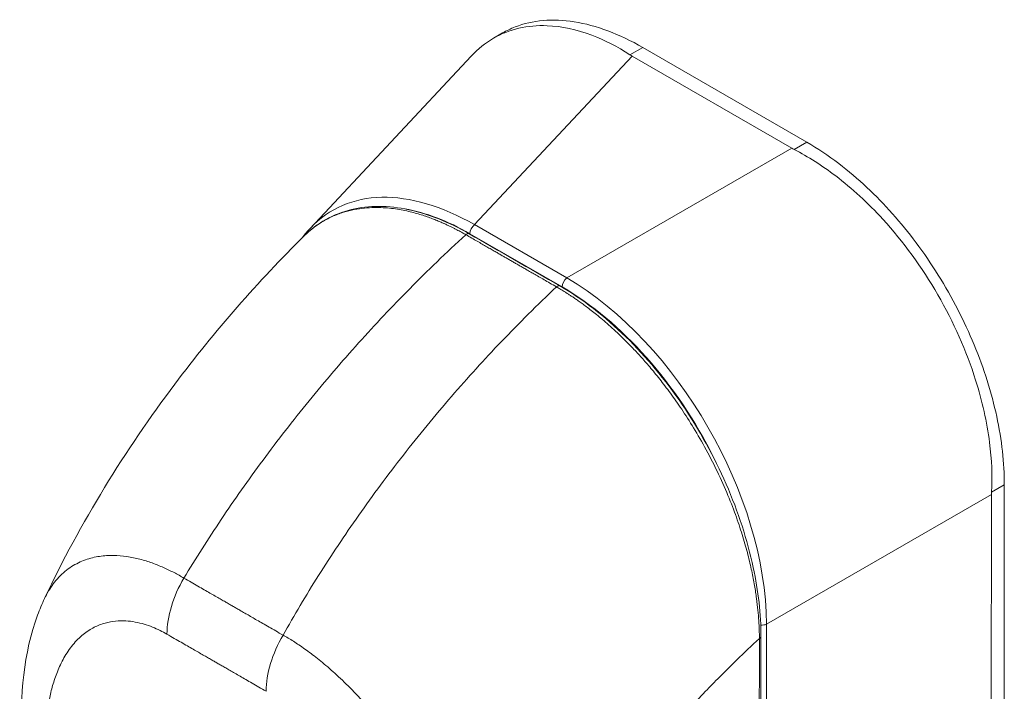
# Model space of a CAD drawing. Header units: inches. Extents: x 7 to 216, y 7 to 136.
# Tile 27 of 30: x 206.52 to 208.78, y 110.48 to 112.02. Entities that reach past the tile are written whole.
import ezdxf

# ---------------------------------------------------------------- set-up
doc = ezdxf.new("R2010")
doc.units = ezdxf.units.IN
doc.header["$LTSCALE"] = 13
doc.header["$MEASUREMENT"] = 0
doc.layers.add('Visible (ANSI)', color=7, linetype='Continuous', lineweight=5)
doc.layers.add('Visible Narrow (ANSI)', color=7, linetype='Continuous', lineweight=5)

msp = doc.modelspace()

# ---------------------------------------------------------------- linework, layer by layer
at = {"layer": 'Visible (ANSI)'}
for p, q in [((207.609, 111.9763), (207.6297, 111.9883)), ((208.3269, 111.738), (207.9509, 111.9551)), ((207.1894, 111.5412), (207.5579, 111.9355)), ((208.2924, 111.7241), (207.9267, 111.9352)), ((208.7785, 110.1387), (208.7794, 110.9529)), ((208.7492, 110.1228), (208.7501, 110.9301))]:
    msp.add_line(p, q, dxfattribs=at)
for centre, major_axis, ratio, start_param, end_param in [((208.0115, 111.984), (0.1198, -0.0001), 0.576597, 3.866362, 3.927445), ((208.3771, 111.7729), (0.1198, -0.0001), 0.576597, 3.927807, 3.98889), ((208.8348, 110.9788), (-0.0599, -0.1037), 0.577359, 5.435228, 5.496311)]:
    msp.add_ellipse(centre, major_axis=major_axis, ratio=ratio, start_param=start_param, end_param=end_param, dxfattribs=at)
for points, knots in [([(207.9217, 111.9383), (207.893, 111.957), (207.8637, 111.972), (207.7996, 111.9963), (207.765, 112.0037), (207.6867, 112.0069), (207.6451, 111.9971), (207.5902, 111.9655), (207.5732, 111.9518), (207.5579, 111.9355)], [-2.743472, -2.743472, -2.743472, -2.743472, -2.38819, -2.38819, -1.960551, -1.960551, -1.371951, -1.371951, -1.068686, -1.068686, -1.068686, -1.068686]), ([(207.6297, 111.9883), (207.639, 111.9936), (207.6679, 112.0075), (207.7218, 112.0198), (207.7937, 112.0168), (207.8709, 111.996), (207.9243, 111.9705), (207.9509, 111.9551)], [0.5004143, 0.5004143, 0.5004143, 0.5004143, 0.5552985, 0.6652244, 0.7756204, 0.8877415, 1, 1, 1, 1]), ([(208.3269, 111.738), (208.3514, 111.7238), (208.3982, 111.6926), (208.464, 111.6367), (208.5236, 111.5754), (208.5786, 111.5079), (208.6291, 111.4341), (208.6738, 111.3553), (208.7116, 111.2739), (208.7416, 111.1913), (208.7634, 111.109), (208.7766, 111.0288), (208.7795, 110.9776), (208.7794, 110.9529)], [0, 0, 0, 0, 0.103179, 0.19641, 0.284272, 0.371718, 0.461564, 0.551364, 0.640801, 0.730189, 0.82001, 0.909949, 1, 1, 1, 1]), ([(208.7503, 110.9361), (208.7522, 110.9726), (208.7506, 111.0108), (208.7396, 111.0966), (208.7289, 111.1445), (208.6927, 111.2592), (208.6634, 111.3254), (208.5909, 111.4512), (208.5483, 111.5097), (208.4671, 111.5986), (208.4309, 111.632), (208.362, 111.6844), (208.3301, 111.7047), (208.2978, 111.7212)], [-2.744293, -2.744293, -2.744293, -2.744293, -2.388759, -2.388759, -1.963257, -1.963257, -1.372369, -1.372369, -0.781853, -0.781853, -0.353962, -0.353962, 0, 0, 0, 0]), ([(207.1749, 111.523), (207.2049, 111.5528), (207.2421, 111.5736), (207.3235, 111.5934), (207.3684, 111.5932), (207.4595, 111.5738), (207.5068, 111.555), (207.5533, 111.5281)], [0, 0, 0, 0, 0.569373, 0.569373, 1.12394, 1.12394, 1.661133, 1.661133, 1.661133, 1.661133]), ([(206.5802, 110.6921), (206.6622, 110.866), (206.765, 111.0321), (206.9701, 111.3053), (207.0702, 111.4194), (207.175, 111.5231)], [0, 0, 0, 0, 1.578038, 1.578038, 2.854127, 2.854127, 2.854127, 2.854127]), ([(207.761, 111.4086), (207.8123, 111.379), (207.8642, 111.3389), (207.9586, 111.2464), (208.0027, 111.1934), (208.0803, 111.0795), (208.1147, 111.0172), (208.1697, 110.8911), (208.1909, 110.8258), (208.2159, 110.7087), (208.2219, 110.6552), (208.2218, 110.6054)], [0, 0, 0, 0, 0.592261, 0.592261, 1.15936, 1.15936, 1.72922, 1.72922, 2.301387, 2.301387, 2.798391, 2.798391, 2.798391, 2.798391]), ([(206.5283, 110.3704), (206.5232, 110.4698), (206.5323, 110.5671), (206.5691, 110.667), (206.5744, 110.6797), (206.5802, 110.6921)], [0, 0, 0, 0, 0.923767, 0.923767, 1.060411, 1.060411, 1.060411, 1.060411])]:
    msp.add_open_spline(points, degree=3, knots=knots, dxfattribs=at)
for points in [[(207.171, 111.5192), (207.1768, 111.527), (207.1829, 111.5343), (207.1894, 111.5412)], [(207.5533, 111.5281), (207.6225, 111.4883), (207.6918, 111.4484), (207.761, 111.4086)], [(207.175, 111.5231), (207.175, 111.5231), (207.175, 111.5231), (207.175, 111.5231)], [(207.477, 111.1132), (207.477, 111.1132), (207.477, 111.1132), (207.477, 111.1132)], [(208.2218, 110.6054), (208.2216, 110.3768), (208.2208, 110.1485), (208.2193, 109.9208)], [(208.1103, 110.4952), (208.1103, 110.4952), (208.1103, 110.4952), (208.1103, 110.4952)]]:
    msp.add_open_spline(points, degree=3, dxfattribs=at)
at = {"layer": 'Visible Narrow (ANSI)'}
for p, q in [((207.9509, 111.9551), (207.9217, 111.9383)), ((207.5657, 111.549), (207.9267, 111.9352)), ((208.3269, 111.738), (208.2978, 111.7212)), ((207.7768, 111.4271), (208.2924, 111.7241)), ((207.7768, 111.4271), (207.5657, 111.549)), ((207.7662, 111.4062), (207.555, 111.5281)), ((208.7794, 110.9529), (208.7503, 110.9361)), ((208.2345, 110.633), (208.7501, 110.9301)), ((208.2337, 109.9302), (208.2345, 110.633))]:
    msp.add_line(p, q, dxfattribs=at)
for centre, major_axis, ratio, start_param, end_param in [((207.5812, 110.9968), (-0.3425, 0.5841), 0.56181, 5.509115, 6.44858), ((207.5683, 110.9893), (-0.3291, 0.5714), 0.560917, 6.055913, 6.055925), ((207.5683, 110.9893), (-0.3291, 0.5714), 0.560917, 5.513489, 5.845222), ((207.5679, 111.5355), (0.0091, 0.0158), 0.577359, 0.958636, 2.354898), ((207.5478, 111.5186), (0.00547, 0.0095), 0.578078, 0, 1.078906), ((207.7791, 111.4136), (0.0091, 0.0158), 0.577359, 0.958636, 2.354899), ((207.7646, 110.8909), (-0.3284, 0.5703), 0.589343, 3.942766, 5.483404), ((207.7555, 111.3991), (0.00547, 0.0095), 0.578109, 0, 1.078879), ((207.7517, 110.8834), (-0.3192, 0.5544), 0.595796, 4.606594, 5.48341), ((207.6594, 110.4422), (-0.3739, 0.6494), 0.578093, 5.837417, 5.837418), ((206.99, 110.6847), (-0.0912, -0.1584), 0.578009, 4.702277, 5.495927), ((208.224, 110.6417), (0.0183, 0), 0.576597, 4.564184, 5.32389), ((207.2173, 110.5538), (-0.0912, -0.1584), 0.578177, 4.70213, 5.49578), ((208.2108, 110.6054), (0.011, 0), 0.576398, 5.458529, 6.283185), ((207.2071, 110.5635), (0.0548, 0), 0.575829, 2.433239, 2.433249), ((207.22, 110.556), (0.0365, -0.0634), 0.578093, 3.991762, 3.991769), ((207.6594, 110.4421), (-0.374, 0.6495), 0.578093, 4.472651, 4.472653)]:
    msp.add_ellipse(centre, major_axis=major_axis, ratio=ratio, start_param=start_param, end_param=end_param, dxfattribs=at)
for points, knots in [([(207.5456, 111.5259), (207.5444, 111.5266), (207.5432, 111.5273), (207.5419, 111.528), (207.5406, 111.5288), (207.5391, 111.5296), (207.5376, 111.5304), (207.5376, 111.5305), (207.5376, 111.5305), (207.5376, 111.5305), (207.5361, 111.5313), (207.5345, 111.5322), (207.5328, 111.5331), (207.5328, 111.5331), (207.5328, 111.5331), (207.5328, 111.5331), (207.5311, 111.534), (207.5294, 111.5349), (207.5277, 111.5359), (207.5276, 111.5359), (207.5276, 111.5359), (207.5276, 111.5359), (207.5258, 111.5368), (207.524, 111.5378), (207.5221, 111.5388), (207.5221, 111.5388), (207.5221, 111.5388), (207.5221, 111.5388), (207.5202, 111.5398), (207.5183, 111.5407), (207.5163, 111.5417), (207.5163, 111.5417), (207.5162, 111.5418), (207.5162, 111.5418), (207.5142, 111.5428), (207.5122, 111.5438), (207.51, 111.5448), (207.51, 111.5448), (207.51, 111.5448), (207.51, 111.5449), (207.5078, 111.5459), (207.5056, 111.547), (207.5032, 111.5481), (207.5032, 111.5481), (207.5031, 111.5481), (207.5031, 111.5481), (207.5007, 111.5492), (207.4982, 111.5504), (207.4956, 111.5516), (207.4955, 111.5516), (207.4955, 111.5516), (207.4955, 111.5516), (207.4928, 111.5528), (207.49, 111.5541), (207.4869, 111.5554), (207.4869, 111.5554), (207.4869, 111.5554), (207.4869, 111.5554), (207.4838, 111.5567), (207.4806, 111.558), (207.4772, 111.5594), (207.4771, 111.5594), (207.4771, 111.5595), (207.4771, 111.5595), (207.4736, 111.5609), (207.4699, 111.5623), (207.466, 111.5637), (207.466, 111.5638), (207.466, 111.5638), (207.4659, 111.5638), (207.462, 111.5652), (207.4579, 111.5667), (207.4536, 111.5682), (207.4536, 111.5682), (207.4535, 111.5682), (207.4535, 111.5682), (207.4492, 111.5697), (207.4448, 111.5711), (207.4401, 111.5725), (207.4401, 111.5725), (207.4401, 111.5725), (207.4401, 111.5725), (207.4354, 111.574), (207.4306, 111.5753), (207.4256, 111.5766), (207.4256, 111.5767), (207.4256, 111.5767), (207.4255, 111.5767), (207.4206, 111.578), (207.4154, 111.5792), (207.4101, 111.5804), (207.41, 111.5804), (207.41, 111.5804), (207.41, 111.5804), (207.4047, 111.5816), (207.3991, 111.5827), (207.3934, 111.5837), (207.3934, 111.5837), (207.3933, 111.5837), (207.3933, 111.5837), (207.3876, 111.5847), (207.3816, 111.5855), (207.3755, 111.5863), (207.3755, 111.5863), (207.3754, 111.5863), (207.3754, 111.5863), (207.3692, 111.587), (207.3628, 111.5875), (207.3562, 111.5879), (207.3562, 111.5879), (207.3562, 111.5879), (207.3561, 111.5879), (207.3495, 111.5883), (207.3427, 111.5884), (207.3355, 111.5883), (207.3355, 111.5883), (207.3355, 111.5883), (207.3355, 111.5883), (207.3283, 111.5882), (207.321, 111.5878), (207.3134, 111.587), (207.3133, 111.587), (207.3133, 111.587), (207.3133, 111.587), (207.3057, 111.5863), (207.2978, 111.5852), (207.2897, 111.5836), (207.2897, 111.5836), (207.2897, 111.5836), (207.2897, 111.5836), (207.2816, 111.582), (207.2734, 111.5799), (207.265, 111.5773), (207.265, 111.5773), (207.2649, 111.5773), (207.2649, 111.5773), (207.2565, 111.5747), (207.248, 111.5715), (207.2392, 111.5675), (207.2392, 111.5675), (207.2392, 111.5675), (207.2392, 111.5675), (207.2305, 111.5635), (207.2216, 111.5588), (207.2126, 111.5531), (207.2126, 111.5531), (207.2126, 111.5531), (207.2126, 111.5531), (207.2036, 111.5474), (207.1945, 111.5408), (207.1854, 111.5329), (207.1854, 111.5329), (207.1854, 111.5329), (207.1854, 111.5329), (207.1819, 111.5298), (207.1784, 111.5265), (207.175, 111.5231)], [0, 0, 0, 0, 0.0266821, 0.0266821, 0.0266821, 0.0537236, 0.0537236, 0.0537236, 0.0540541, 0.0540541, 0.0540541, 0.0807638, 0.0807638, 0.0807638, 0.0810811, 0.0810811, 0.0810811, 0.1078045, 0.1078045, 0.1078045, 0.1081081, 0.1081081, 0.1081081, 0.1348444, 0.1348444, 0.1348444, 0.1351351, 0.1351351, 0.1351351, 0.1618839, 0.1618839, 0.1618839, 0.1621622, 0.1621622, 0.1621622, 0.1889244, 0.1889244, 0.1889244, 0.1891892, 0.1891892, 0.1891892, 0.2159652, 0.2159652, 0.2159652, 0.2162162, 0.2162162, 0.2162162, 0.243006, 0.243006, 0.243006, 0.2432432, 0.2432432, 0.2432432, 0.2700466, 0.2700466, 0.2700466, 0.2702703, 0.2702703, 0.2702703, 0.2970878, 0.2970878, 0.2970878, 0.2972973, 0.2972973, 0.2972973, 0.3241293, 0.3241293, 0.3241293, 0.3243243, 0.3243243, 0.3243243, 0.3511695, 0.3511695, 0.3511695, 0.3513514, 0.3513514, 0.3513514, 0.3782099, 0.3782099, 0.3782099, 0.3783784, 0.3783784, 0.3783784, 0.4052505, 0.4052505, 0.4052505, 0.4054054, 0.4054054, 0.4054054, 0.4322909, 0.4322909, 0.4322909, 0.4324324, 0.4324324, 0.4324324, 0.4593316, 0.4593316, 0.4593316, 0.4594595, 0.4594595, 0.4594595, 0.4863722, 0.4863722, 0.4863722, 0.4864865, 0.4864865, 0.4864865, 0.5134128, 0.5134128, 0.5134128, 0.5135135, 0.5135135, 0.5135135, 0.5404535, 0.5404535, 0.5404535, 0.5405405, 0.5405405, 0.5405405, 0.5674942, 0.5674942, 0.5674942, 0.5675676, 0.5675676, 0.5675676, 0.5945348, 0.5945348, 0.5945348, 0.5945946, 0.5945946, 0.5945946, 0.6215754, 0.6215754, 0.6215754, 0.6216216, 0.6216216, 0.6216216, 0.648616, 0.648616, 0.648616, 0.6486486, 0.6486486, 0.6486486, 0.6756567, 0.6756567, 0.6756567, 0.6756757, 0.6756757, 0.6756757, 0.7026974, 0.7026974, 0.7026974, 0.7027027, 0.7027027, 0.7027027, 0.7132097, 0.7132097, 0.7132097, 0.7132097]), ([(206.8994, 110.739), (206.9263, 110.7835), (206.9549, 110.8284), (206.9851, 110.8735), (207.0154, 110.9186), (207.0472, 110.9639), (207.0808, 111.0092), (207.1143, 111.0546), (207.1495, 111.1), (207.1863, 111.1451), (207.2232, 111.1903), (207.2616, 111.2352), (207.2999, 111.2778), (207.3382, 111.3205), (207.3764, 111.361), (207.417, 111.4022), (207.4576, 111.4433), (207.5008, 111.485), (207.5456, 111.5259)], [0, 0, 0, 0, 0.166667, 0.166667, 0.166667, 0.333333, 0.333333, 0.333333, 0.5, 0.5, 0.5, 0.666667, 0.666667, 0.666667, 0.833333, 0.833333, 0.833333, 1, 1, 1, 1]), ([(207.7533, 111.4063), (207.748, 111.4094), (207.743, 111.4122), (207.7383, 111.415), (207.7335, 111.4177), (207.7291, 111.4203), (207.7248, 111.4227), (207.7206, 111.4252), (207.7165, 111.4275), (207.7127, 111.4297), (207.7088, 111.4319), (207.7052, 111.434), (207.7017, 111.436), (207.6982, 111.438), (207.6949, 111.4399), (207.6918, 111.4417), (207.6886, 111.4436), (207.6856, 111.4453), (207.6827, 111.447), (207.6798, 111.4486), (207.6771, 111.4502), (207.6745, 111.4517), (207.6719, 111.4532), (207.6694, 111.4546), (207.667, 111.456), (207.6646, 111.4574), (207.6622, 111.4588), (207.6597, 111.4602), (207.6572, 111.4616), (207.6547, 111.4631), (207.652, 111.4647), (207.6493, 111.4662), (207.6465, 111.4678), (207.6438, 111.4694), (207.6412, 111.4709), (207.6387, 111.4723), (207.6363, 111.4737), (207.6338, 111.4751), (207.6314, 111.4765), (207.6289, 111.4779), (207.6265, 111.4794), (207.6239, 111.4808), (207.6212, 111.4824), (207.6185, 111.484), (207.6156, 111.4856), (207.6126, 111.4873), (207.6097, 111.489), (207.6066, 111.4908), (207.6034, 111.4926), (207.6002, 111.4945), (207.5969, 111.4964), (207.5935, 111.4983), (207.5901, 111.5003), (207.5865, 111.5023), (207.5829, 111.5045), (207.5792, 111.5066), (207.5754, 111.5088), (207.5714, 111.5111), (207.5674, 111.5133), (207.5633, 111.5157), (207.5591, 111.5182), (207.5548, 111.5206), (207.5503, 111.5232), (207.5456, 111.5259)], [0, 0, 0, 0, 0.047619, 0.047619, 0.047619, 0.095238, 0.095238, 0.095238, 0.142857, 0.142857, 0.142857, 0.190476, 0.190476, 0.190476, 0.238095, 0.238095, 0.238095, 0.285714, 0.285714, 0.285714, 0.333333, 0.333333, 0.333333, 0.380952, 0.380952, 0.380952, 0.428571, 0.428571, 0.428571, 0.47619, 0.47619, 0.47619, 0.52381, 0.52381, 0.52381, 0.571429, 0.571429, 0.571429, 0.619048, 0.619048, 0.619048, 0.666667, 0.666667, 0.666667, 0.714286, 0.714286, 0.714286, 0.761905, 0.761905, 0.761905, 0.809524, 0.809524, 0.809524, 0.857143, 0.857143, 0.857143, 0.904762, 0.904762, 0.904762, 0.952381, 0.952381, 0.952381, 1, 1, 1, 1]), ([(207.1267, 110.6081), (207.1522, 110.6534), (207.1794, 110.6991), (207.2083, 110.745), (207.2373, 110.7909), (207.2679, 110.8368), (207.3002, 110.8829), (207.3325, 110.9289), (207.3666, 110.975), (207.4024, 111.0208), (207.4381, 111.0665), (207.4755, 111.112), (207.5128, 111.1552), (207.5502, 111.1984), (207.5874, 111.2395), (207.6272, 111.2811), (207.667, 111.3228), (207.7093, 111.3649), (207.7533, 111.4063)], [0, 0, 0, 0, 0.166667, 0.166667, 0.166667, 0.333333, 0.333333, 0.333333, 0.5, 0.5, 0.5, 0.666667, 0.666667, 0.666667, 0.833333, 0.833333, 0.833333, 1, 1, 1, 1]), ([(208.2183, 110.6007), (208.2183, 110.6067), (208.2181, 110.6131), (208.2179, 110.6199), (208.2177, 110.6266), (208.2173, 110.6338), (208.2168, 110.6413), (208.2163, 110.6489), (208.2157, 110.6569), (208.2149, 110.6654), (208.214, 110.6738), (208.213, 110.6828), (208.2117, 110.6922), (208.2104, 110.7016), (208.2089, 110.7115), (208.2071, 110.722), (208.2053, 110.7325), (208.2032, 110.7436), (208.2007, 110.7552), (208.1982, 110.7669), (208.1953, 110.7793), (208.192, 110.7923), (208.1886, 110.8053), (208.1848, 110.8189), (208.1804, 110.8332), (208.1761, 110.8475), (208.1712, 110.8625), (208.1655, 110.8783), (208.1599, 110.8941), (208.1535, 110.9108), (208.1462, 110.9285), (208.1388, 110.9462), (208.1305, 110.9649), (208.1214, 110.9839), (208.1123, 111.0028), (208.1024, 111.0219), (208.0927, 111.0396), (208.083, 111.0573), (208.0734, 111.0736), (208.0641, 111.0887), (208.0548, 111.1038), (208.0458, 111.1176), (208.0369, 111.1306), (208.0281, 111.1436), (208.0195, 111.1557), (208.0112, 111.1669), (208.0028, 111.1782), (207.9947, 111.1888), (207.9869, 111.1986), (207.979, 111.2084), (207.9715, 111.2175), (207.9642, 111.226), (207.9569, 111.2345), (207.9499, 111.2424), (207.9432, 111.2498), (207.9364, 111.2572), (207.9299, 111.2641), (207.9237, 111.2705), (207.9174, 111.277), (207.9114, 111.283), (207.9056, 111.2887), (207.8998, 111.2944), (207.8943, 111.2997), (207.8889, 111.3047), (207.8835, 111.3097), (207.8783, 111.3144), (207.8733, 111.3189), (207.8682, 111.3233), (207.8634, 111.3275), (207.8587, 111.3315), (207.854, 111.3355), (207.8496, 111.3392), (207.8452, 111.3427), (207.8409, 111.3462), (207.8368, 111.3495), (207.8328, 111.3525), (207.8289, 111.3556), (207.8252, 111.3584), (207.8217, 111.361), (207.8182, 111.3636), (207.815, 111.366), (207.8119, 111.3682), (207.8089, 111.3705), (207.806, 111.3725), (207.8033, 111.3744), (207.8006, 111.3763), (207.7981, 111.378), (207.7957, 111.3797), (207.7932, 111.3813), (207.791, 111.3828), (207.7888, 111.3843), (207.7866, 111.3857), (207.7846, 111.3871), (207.7826, 111.3884), (207.7805, 111.3897), (207.7786, 111.3909), (207.7767, 111.3922), (207.7748, 111.3934), (207.773, 111.3945), (207.7712, 111.3956), (207.7694, 111.3967), (207.7677, 111.3978), (207.766, 111.3988), (207.7644, 111.3998), (207.7628, 111.4008), (207.7613, 111.4016), (207.7598, 111.4025), (207.7583, 111.4034), (207.757, 111.4042), (207.7557, 111.4049), (207.7544, 111.4057), (207.7533, 111.4063)], [0, 0, 0, 0, 0.027027, 0.027027, 0.027027, 0.054054, 0.054054, 0.054054, 0.081081, 0.081081, 0.081081, 0.108108, 0.108108, 0.108108, 0.135135, 0.135135, 0.135135, 0.162162, 0.162162, 0.162162, 0.189189, 0.189189, 0.189189, 0.216216, 0.216216, 0.216216, 0.243243, 0.243243, 0.243243, 0.27027, 0.27027, 0.27027, 0.297297, 0.297297, 0.297297, 0.324324, 0.324324, 0.324324, 0.351351, 0.351351, 0.351351, 0.378378, 0.378378, 0.378378, 0.405405, 0.405405, 0.405405, 0.432432, 0.432432, 0.432432, 0.459459, 0.459459, 0.459459, 0.486486, 0.486486, 0.486486, 0.513514, 0.513514, 0.513514, 0.540541, 0.540541, 0.540541, 0.567568, 0.567568, 0.567568, 0.594595, 0.594595, 0.594595, 0.621622, 0.621622, 0.621622, 0.648649, 0.648649, 0.648649, 0.675676, 0.675676, 0.675676, 0.702703, 0.702703, 0.702703, 0.72973, 0.72973, 0.72973, 0.756757, 0.756757, 0.756757, 0.783784, 0.783784, 0.783784, 0.810811, 0.810811, 0.810811, 0.837838, 0.837838, 0.837838, 0.864865, 0.864865, 0.864865, 0.891892, 0.891892, 0.891892, 0.918919, 0.918919, 0.918919, 0.945946, 0.945946, 0.945946, 0.972973, 0.972973, 0.972973, 1, 1, 1, 1]), ([(206.5802, 110.6921), (206.583, 110.6979), (206.586, 110.7037), (206.5894, 110.7094), (206.5894, 110.7094), (206.5894, 110.7094), (206.5894, 110.7094), (206.596, 110.7205), (206.6039, 110.7312), (206.6129, 110.7407), (206.6129, 110.7407), (206.6129, 110.7407), (206.6129, 110.7407), (206.6218, 110.7502), (206.6318, 110.7584), (206.6421, 110.7651), (206.6421, 110.7651), (206.6421, 110.7651), (206.6421, 110.7651), (206.6524, 110.7717), (206.6631, 110.7768), (206.6738, 110.7807), (206.6738, 110.7807), (206.6738, 110.7807), (206.6738, 110.7807), (206.6846, 110.7846), (206.6955, 110.7871), (206.7062, 110.7887), (206.7062, 110.7887), (206.7062, 110.7887), (206.7062, 110.7887), (206.717, 110.7904), (206.7276, 110.791), (206.7381, 110.7908), (206.7381, 110.7908), (206.7381, 110.7908), (206.7381, 110.7908), (206.7486, 110.7907), (206.7589, 110.7898), (206.769, 110.7883), (206.769, 110.7883), (206.769, 110.7883), (206.769, 110.7883), (206.7791, 110.7868), (206.789, 110.7847), (206.7986, 110.7822), (206.7986, 110.7822), (206.7986, 110.7822), (206.7987, 110.7822), (206.8083, 110.7797), (206.8176, 110.7767), (206.8266, 110.7735), (206.8267, 110.7735), (206.8267, 110.7735), (206.8267, 110.7735), (206.8357, 110.7703), (206.8444, 110.7668), (206.8528, 110.763), (206.8528, 110.763), (206.8528, 110.763), (206.8528, 110.763), (206.8612, 110.7593), (206.8693, 110.7554), (206.8771, 110.7513), (206.8771, 110.7513), (206.8771, 110.7513), (206.8771, 110.7513), (206.8849, 110.7473), (206.8925, 110.7431), (206.8994, 110.739)], [0.4242143, 0.4242143, 0.4242143, 0.4242143, 0.4499303, 0.4499303, 0.4499303, 0.45, 0.45, 0.45, 0.4999478, 0.4999478, 0.4999478, 0.5, 0.5, 0.5, 0.5499645, 0.5499645, 0.5499645, 0.55, 0.55, 0.55, 0.5999816, 0.5999816, 0.5999816, 0.6, 0.6, 0.6, 0.6499987, 0.6499987, 0.6499987, 0.65, 0.65, 0.65, 0.7, 0.7, 0.7, 0.7000161, 0.7000161, 0.7000161, 0.75, 0.75, 0.75, 0.7500335, 0.7500335, 0.7500335, 0.8, 0.8, 0.8, 0.8000508, 0.8000508, 0.8000508, 0.85, 0.85, 0.85, 0.8500682, 0.8500682, 0.8500682, 0.9, 0.9, 0.9, 0.9000857, 0.9000857, 0.9000857, 0.95, 0.95, 0.95, 0.9501023, 0.9501023, 0.9501023, 1, 1, 1, 1]), ([(206.8994, 110.739), (206.9051, 110.7357), (206.9107, 110.7325), (206.9161, 110.7294), (206.9215, 110.7263), (206.9266, 110.7233), (206.9316, 110.7205), (206.9365, 110.7176), (206.9413, 110.7149), (206.9459, 110.7122), (206.9505, 110.7096), (206.955, 110.707), (206.9592, 110.7046), (206.9634, 110.7022), (206.9674, 110.6999), (206.9713, 110.6977), (206.9751, 110.6954), (206.9788, 110.6933), (206.9823, 110.6913), (206.9858, 110.6893), (206.9891, 110.6874), (206.9922, 110.6857), (206.9953, 110.6839), (206.9982, 110.6822), (207.001, 110.6806), (207.0038, 110.6789), (207.0065, 110.6774), (207.0092, 110.6759), (207.0118, 110.6743), (207.0144, 110.6728), (207.0171, 110.6713), (207.0198, 110.6698), (207.0225, 110.6682), (207.0253, 110.6666), (207.0281, 110.665), (207.031, 110.6633), (207.0341, 110.6615), (207.0372, 110.6597), (207.0405, 110.6578), (207.044, 110.6558), (207.0475, 110.6538), (207.0511, 110.6517), (207.055, 110.6495), (207.0588, 110.6472), (207.0628, 110.6449), (207.067, 110.6425), (207.0712, 110.6401), (207.0757, 110.6375), (207.0802, 110.6349), (207.0848, 110.6322), (207.0896, 110.6295), (207.0946, 110.6266), (207.0995, 110.6238), (207.1047, 110.6208), (207.11, 110.6177), (207.1154, 110.6146), (207.1209, 110.6114), (207.1267, 110.6081)], [0, 0, 0, 0, 0.052632, 0.052632, 0.052632, 0.105263, 0.105263, 0.105263, 0.157895, 0.157895, 0.157895, 0.210526, 0.210526, 0.210526, 0.263158, 0.263158, 0.263158, 0.315789, 0.315789, 0.315789, 0.368421, 0.368421, 0.368421, 0.421053, 0.421053, 0.421053, 0.473684, 0.473684, 0.473684, 0.526316, 0.526316, 0.526316, 0.578947, 0.578947, 0.578947, 0.631579, 0.631579, 0.631579, 0.684211, 0.684211, 0.684211, 0.736842, 0.736842, 0.736842, 0.789474, 0.789474, 0.789474, 0.842105, 0.842105, 0.842105, 0.894737, 0.894737, 0.894737, 0.947368, 0.947368, 0.947368, 1, 1, 1, 1]), ([(206.5816, 110.3051), (206.5812, 110.3121), (206.5809, 110.3194), (206.5807, 110.327), (206.5806, 110.3346), (206.5805, 110.3425), (206.5805, 110.3507), (206.5806, 110.3589), (206.5808, 110.3673), (206.5812, 110.3761), (206.5816, 110.3848), (206.5821, 110.3938), (206.5829, 110.4031), (206.5837, 110.4123), (206.5848, 110.4219), (206.5861, 110.4316), (206.5875, 110.4414), (206.5892, 110.4514), (206.5912, 110.4615), (206.5933, 110.4717), (206.5958, 110.4821), (206.5988, 110.4926), (206.6018, 110.5031), (206.6054, 110.5137), (206.6097, 110.5243), (206.6139, 110.535), (206.6188, 110.5456), (206.6247, 110.556), (206.6306, 110.5664), (206.6374, 110.5766), (206.6449, 110.5857), (206.6524, 110.5949), (206.6605, 110.6029), (206.6688, 110.6096), (206.6771, 110.6163), (206.6855, 110.6217), (206.6939, 110.626), (206.7023, 110.6303), (206.7106, 110.6335), (206.7188, 110.6358), (206.7271, 110.6381), (206.7351, 110.6395), (206.743, 110.6403), (206.7509, 110.6411), (206.7586, 110.6412), (206.7661, 110.6408), (206.7737, 110.6404), (206.781, 110.6395), (206.788, 110.6381), (206.7951, 110.6368), (206.802, 110.6351), (206.8085, 110.6332), (206.8151, 110.6312), (206.8214, 110.629), (206.8274, 110.6265), (206.8335, 110.6241), (206.8393, 110.6215), (206.8448, 110.6188), (206.8504, 110.616), (206.8557, 110.6132), (206.8607, 110.6102)], [0, 0, 0, 0, 0.05, 0.05, 0.05, 0.1, 0.1, 0.1, 0.15, 0.15, 0.15, 0.2, 0.2, 0.2, 0.25, 0.25, 0.25, 0.3, 0.3, 0.3, 0.35, 0.35, 0.35, 0.4, 0.4, 0.4, 0.45, 0.45, 0.45, 0.5, 0.5, 0.5, 0.55, 0.55, 0.55, 0.6, 0.6, 0.6, 0.65, 0.65, 0.65, 0.7, 0.7, 0.7, 0.75, 0.75, 0.75, 0.8, 0.8, 0.8, 0.85, 0.85, 0.85, 0.9, 0.9, 0.9, 0.95, 0.95, 0.95, 1, 1, 1, 1]), ([(206.8607, 110.6102), (206.8665, 110.6069), (206.8721, 110.6037), (206.8775, 110.6006), (206.8829, 110.5975), (206.888, 110.5945), (206.893, 110.5917), (206.898, 110.5888), (206.9028, 110.5861), (206.9074, 110.5834), (206.912, 110.5808), (206.9164, 110.5782), (206.9207, 110.5758), (206.9249, 110.5733), (206.9289, 110.571), (206.9328, 110.5688), (206.9366, 110.5666), (206.9403, 110.5645), (206.9438, 110.5625), (206.9473, 110.5605), (206.9506, 110.5586), (206.9537, 110.5568), (206.9568, 110.555), (206.9597, 110.5533), (206.9625, 110.5517), (206.9653, 110.5501), (206.968, 110.5486), (206.9706, 110.5471), (206.9732, 110.5456), (206.9758, 110.5441), (206.9784, 110.5426), (206.9811, 110.541), (206.9838, 110.5395), (206.9866, 110.5379), (206.9894, 110.5363), (206.9923, 110.5346), (206.9954, 110.5328), (206.9985, 110.531), (207.0018, 110.5291), (207.0053, 110.5271), (207.0087, 110.5251), (207.0124, 110.5229), (207.0162, 110.5207), (207.0201, 110.5185), (207.0241, 110.5162), (207.0283, 110.5138), (207.0325, 110.5113), (207.037, 110.5088), (207.0416, 110.5061), (207.0462, 110.5035), (207.0509, 110.5007), (207.0559, 110.4979), (207.0609, 110.495), (207.066, 110.492), (207.0714, 110.4889), (207.0767, 110.4859), (207.0823, 110.4826), (207.0881, 110.4793)], [0, 0, 0, 0, 0.0526316, 0.0526316, 0.0526316, 0.1052632, 0.1052632, 0.1052632, 0.1578947, 0.1578947, 0.1578947, 0.2105263, 0.2105263, 0.2105263, 0.2631579, 0.2631579, 0.2631579, 0.3157895, 0.3157895, 0.3157895, 0.3684211, 0.3684211, 0.3684211, 0.4210526, 0.4210526, 0.4210526, 0.4736842, 0.4736842, 0.4736842, 0.5263158, 0.5263158, 0.5263158, 0.5789474, 0.5789474, 0.5789474, 0.6315789, 0.6315789, 0.6315789, 0.6842105, 0.6842105, 0.6842105, 0.7368421, 0.7368421, 0.7368421, 0.7894737, 0.7894737, 0.7894737, 0.8421053, 0.8421053, 0.8421053, 0.8947368, 0.8947368, 0.8947368, 0.9473684, 0.9473684, 0.9473684, 1, 1, 1, 1]), ([(207.1267, 110.6081), (207.134, 110.604), (207.142, 110.5992), (207.1504, 110.5939), (207.1588, 110.5886), (207.1675, 110.5827), (207.1767, 110.5762), (207.1859, 110.5697), (207.1955, 110.5625), (207.2056, 110.5545), (207.2157, 110.5465), (207.2262, 110.5377), (207.2372, 110.528), (207.2482, 110.5183), (207.2596, 110.5077), (207.2714, 110.496), (207.2833, 110.4844), (207.2955, 110.4716), (207.3082, 110.4577), (207.3209, 110.4437), (207.3339, 110.4285), (207.3473, 110.4121), (207.3606, 110.3956), (207.3742, 110.3779), (207.3881, 110.3587), (207.4019, 110.3395), (207.4159, 110.3189), (207.43, 110.2967), (207.4441, 110.2744), (207.4583, 110.2504), (207.4713, 110.227), (207.4842, 110.2036), (207.496, 110.1807), (207.5063, 110.1591), (207.5167, 110.1376), (207.5257, 110.1174), (207.5338, 110.0984), (207.5418, 110.0794), (207.5489, 110.0615), (207.5552, 110.0447), (207.5615, 110.028), (207.5669, 110.0123), (207.5717, 109.9977), (207.5766, 109.9831), (207.5807, 109.9695), (207.5845, 109.9567), (207.5882, 109.9439), (207.5915, 109.932), (207.5944, 109.9208), (207.5973, 109.9096), (207.5998, 109.8992), (207.602, 109.8893), (207.6042, 109.8795), (207.6061, 109.8703), (207.6078, 109.8616), (207.6095, 109.8529), (207.611, 109.8447), (207.6124, 109.837)], [0, 0, 0, 0, 0.0526316, 0.0526316, 0.0526316, 0.1052632, 0.1052632, 0.1052632, 0.1578947, 0.1578947, 0.1578947, 0.2105263, 0.2105263, 0.2105263, 0.2631579, 0.2631579, 0.2631579, 0.3157895, 0.3157895, 0.3157895, 0.3684211, 0.3684211, 0.3684211, 0.4210526, 0.4210526, 0.4210526, 0.4736842, 0.4736842, 0.4736842, 0.5263158, 0.5263158, 0.5263158, 0.5789474, 0.5789474, 0.5789474, 0.6315789, 0.6315789, 0.6315789, 0.6842105, 0.6842105, 0.6842105, 0.7368421, 0.7368421, 0.7368421, 0.7894737, 0.7894737, 0.7894737, 0.8421053, 0.8421053, 0.8421053, 0.8947368, 0.8947368, 0.8947368, 0.9473684, 0.9473684, 0.9473684, 1, 1, 1, 1]), ([(207.6124, 109.837), (207.6145, 109.8407), (207.6166, 109.8445), (207.6188, 109.8482), (207.6348, 109.8758), (207.6518, 109.9039), (207.67, 109.9331), (207.6723, 109.9369), (207.6747, 109.9407), (207.6771, 109.9446), (207.6931, 109.9699), (207.71, 109.996), (207.7273, 110.0219), (207.7355, 110.0342), (207.7438, 110.0465), (207.7521, 110.0585), (207.7652, 110.0775), (207.7782, 110.096), (207.7912, 110.1141), (207.804, 110.1318), (207.8167, 110.1492), (207.8293, 110.166), (207.8402, 110.1806), (207.851, 110.1949), (207.862, 110.2091), (207.8766, 110.2281), (207.8915, 110.2469), (207.9072, 110.2662), (207.9177, 110.2793), (207.9287, 110.2926), (207.9399, 110.3061), (207.9577, 110.3275), (207.9764, 110.3494), (207.996, 110.3717), (208.0055, 110.3825), (208.0153, 110.3935), (208.0252, 110.4045), (208.0486, 110.4304), (208.0733, 110.4569), (208.0992, 110.4838), (208.1054, 110.4902), (208.1116, 110.4966), (208.118, 110.503), (208.1495, 110.5351), (208.1829, 110.5678), (208.2183, 110.6007)], [0, 0, 0, 0, 0.0152892, 0.0152892, 0.0152892, 0.1281656, 0.1281656, 0.1281656, 0.1428571, 0.1428571, 0.1428571, 0.2397281, 0.2397281, 0.2397281, 0.2857143, 0.2857143, 0.2857143, 0.3578831, 0.3578831, 0.3578831, 0.4285714, 0.4285714, 0.4285714, 0.4897426, 0.4897426, 0.4897426, 0.5714286, 0.5714286, 0.5714286, 0.6267197, 0.6267197, 0.6267197, 0.7142857, 0.7142857, 0.7142857, 0.756805, 0.756805, 0.756805, 0.8571429, 0.8571429, 0.8571429, 0.8810186, 0.8810186, 0.8810186, 1, 1, 1, 1]), ([(208.2153, 109.9159), (208.2158, 109.9719), (208.2161, 110.0281), (208.2164, 110.0819), (208.2167, 110.1356), (208.217, 110.1868), (208.2172, 110.2417), (208.2175, 110.2965), (208.2177, 110.355), (208.2179, 110.4139), (208.2181, 110.4729), (208.2182, 110.5322), (208.2183, 110.6007)], [0, 0, 0, 0, 0.25, 0.25, 0.25, 0.5, 0.5, 0.5, 0.75, 0.75, 0.75, 1, 1, 1, 1])]:
    msp.add_open_spline(points, degree=3, knots=knots, dxfattribs=at)
msp.add_open_spline([(206.6194, 110.546), (206.6194, 110.546), (206.6194, 110.5459), (206.6194, 110.5459)], degree=3, dxfattribs=at)

doc.saveas('drawing.dxf')
